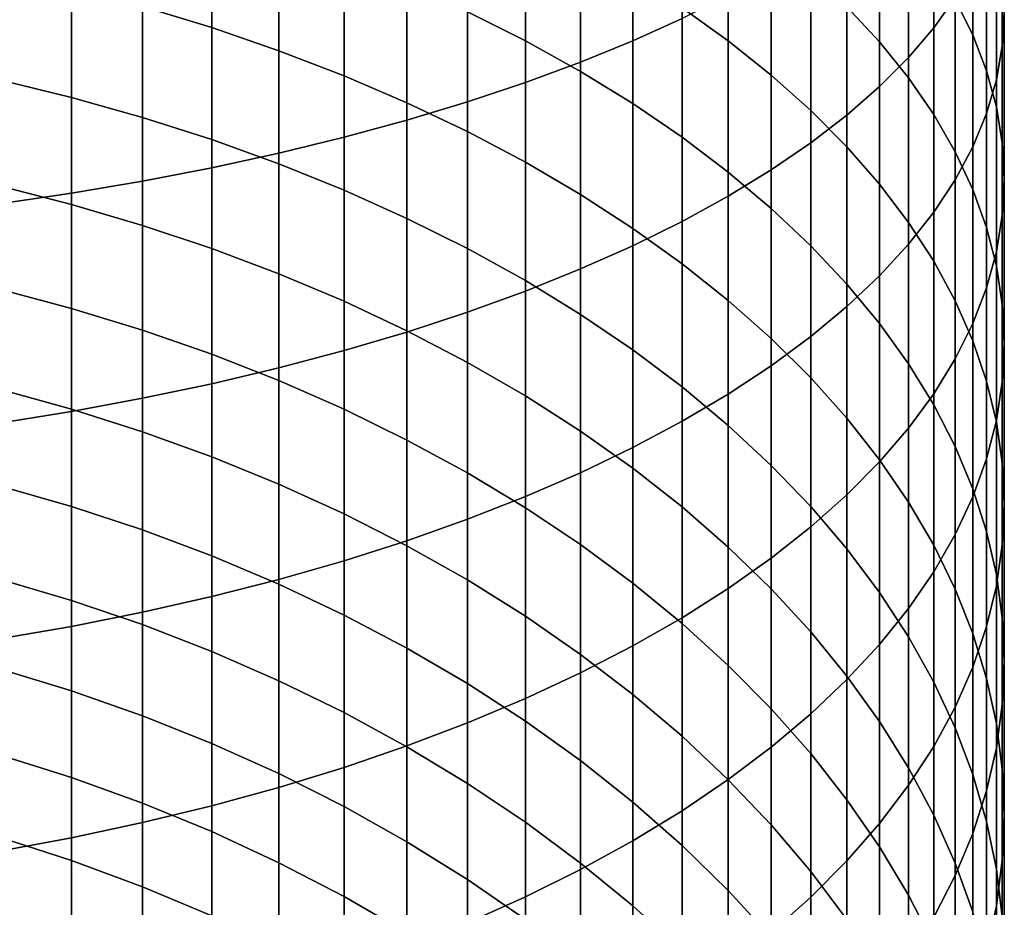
# Model space of a CAD drawing. Header units: metres. Extents: x -29 to 117, y -464 to 29.
# Tile 26 of 256: x 5 to 13, y -432 to -425. Entities that reach past the tile are written whole.
import ezdxf

# ---------------------------------------------------------------- set-up
doc = ezdxf.new("R2010")
doc.units = ezdxf.units.M
doc.layers.add('solid_24_501_056_XXX', color=7, linetype='CONTINUOUS')

msp = doc.modelspace()

# ---------------------------------------------------------------- linework, layer by layer
at = {"layer": 'solid_24_501_056_XXX'}
for points in [[(9.863855, -424.819733, 339.321167), (10.280085, -424.630859, 338.846924), (10.280085, -422.891937, 339.504333), (9.863855, -423.064056, 339.984924)], [(12.403811, -424.709717, 334.40686), (12.585003, -424.454926, 333.827148), (12.585003, -422.892303, 334.481476), (12.403811, -423.126587, 335.069794)], [(9.422306, -425.000549, 339.775208), (9.863855, -424.819733, 339.321167), (9.863855, -423.064056, 339.984924), (9.422306, -423.228821, 340.445007)], [(12.190778, -424.96048, 334.977417), (12.403811, -424.709717, 334.40686), (12.403811, -423.126587, 335.069794), (12.190778, -423.357178, 335.648804)], [(12.73389, -424.770844, 327.156372), (12.585003, -424.472107, 326.588562), (12.585003, -423.163544, 327.247986), (12.73389, -423.442169, 327.825928)], [(12.983315, -424.864502, 330.776276), (13, -424.578583, 330.183167), (13, -423.143768, 330.844086), (12.983315, -423.408722, 331.446869)], [(8.95657, -425.172882, 340.207886), (9.422306, -425.000549, 339.775208), (9.422306, -423.228821, 340.445007), (8.95657, -423.385864, 340.883484)], [(11.946451, -424.829407, 324.261902), (11.671459, -424.532318, 323.742371), (11.671459, -423.323608, 324.405609), (11.946451, -423.602264, 324.935272)], [(8.467842, -425.336243, 340.618103), (8.95657, -425.172882, 340.207886), (8.95657, -423.385864, 340.883484), (8.467842, -423.534729, 341.299194)], [(11.946451, -425.206604, 335.537384), (12.190778, -424.96048, 334.977417), (12.190778, -423.357178, 335.648804), (11.946451, -423.583496, 336.217041)], [(12.933301, -425.149719, 331.367889), (12.983315, -424.864502, 330.776276), (12.983315, -423.408722, 331.446869), (12.933301, -423.672974, 332.048126)], [(10.669925, -424.821136, 321.590668), (10.280085, -424.541595, 321.139343), (10.280085, -423.424255, 321.804535), (10.669925, -423.687775, 322.265411)], [(12.850088, -425.072693, 327.730133), (12.73389, -424.770844, 327.156372), (12.73389, -423.442169, 327.825928), (12.850088, -423.723694, 328.409912)], [(6.308926, -424.708862, 316.928223), (5.725124, -424.530487, 316.680847), (5.725124, -423.569641, 317.348419), (6.308926, -423.739197, 317.601868)], [(7.957378, -425.490265, 341.004791), (8.467842, -425.336243, 340.618103), (8.467842, -423.534729, 341.299194), (7.957378, -423.675079, 341.69104)], [(8.95657, -424.820312, 319.217773), (8.467842, -424.574768, 318.850769), (8.467842, -423.53775, 319.518555), (8.95657, -423.770233, 319.893921)], [(11.671459, -425.447418, 336.085297), (11.946451, -425.206604, 335.537384), (11.946451, -423.583496, 336.217041), (11.671459, -423.804932, 336.773071)], [(12.190778, -425.133026, 324.792908), (11.946451, -424.829407, 324.261902), (11.946451, -423.602264, 324.935272), (12.190778, -423.887085, 325.476593)], [(6.876532, -424.904266, 317.199219), (6.308926, -424.708862, 316.928223), (6.308926, -423.739197, 317.601868), (6.876532, -423.925018, 317.879578)], [(7.426487, -425.634491, 341.366974), (7.957378, -425.490265, 341.004791), (7.957378, -423.675079, 341.69104), (7.426487, -423.806519, 342.058044)], [(11.032375, -425.110718, 322.058197), (10.669925, -424.821136, 321.590668), (10.669925, -423.687775, 322.265411), (11.032375, -423.960754, 322.742828)], [(12.850088, -425.433441, 331.956421), (12.933301, -425.149719, 331.367889), (12.933301, -423.672974, 332.048126), (12.850088, -423.935883, 332.646271)], [(12.933301, -425.376923, 328.30838), (12.850088, -425.072693, 327.730133), (12.850088, -423.723694, 328.409912), (12.933301, -424.007446, 328.998474)], [(6.876532, -425.768616, 341.703705), (7.426487, -425.634491, 341.366974), (7.426487, -423.806519, 342.058044), (6.876532, -423.928711, 342.399292)], [(9.422306, -425.079285, 319.604858), (8.95657, -424.820312, 319.217773), (8.95657, -423.770233, 319.893921), (9.422306, -424.015472, 320.289886)], [(11.366506, -425.682343, 336.619751), (11.671459, -425.447418, 336.085297), (11.671459, -423.804932, 336.773071), (11.366506, -424.020935, 337.31546)], [(12.403811, -425.442383, 325.333923), (12.190778, -425.133026, 324.792908), (12.190778, -423.887085, 325.476593), (12.403811, -424.177246, 326.028168)], [(6.308926, -425.892242, 342.014099), (6.876532, -425.768616, 341.703705), (6.876532, -423.928711, 342.399292), (6.308926, -424.041382, 342.713837)], [(7.426487, -425.116272, 317.493225), (6.876532, -424.904266, 317.199219), (6.876532, -423.925018, 317.879578), (7.426487, -424.126556, 318.180817)], [(11.366506, -425.409576, 322.540771), (11.032375, -425.110718, 322.058197), (11.032375, -423.960754, 322.742828), (11.366506, -424.242523, 323.235565)], [(12.73389, -425.714996, 332.540436), (12.850088, -425.433441, 331.956421), (12.850088, -423.935883, 332.646271), (12.73389, -424.196747, 333.239777)], [(5.725124, -426.005066, 342.297424), (6.308926, -425.892242, 342.014099), (6.308926, -424.041382, 342.713837), (5.725124, -424.144196, 343.000946)], [(9.863855, -425.351044, 320.011078), (9.422306, -425.079285, 319.604858), (9.422306, -424.015472, 320.289886), (9.863855, -424.272797, 320.705353)], [(11.032375, -425.910736, 337.139374), (11.366506, -425.682343, 336.619751), (11.366506, -424.020935, 337.31546), (11.032375, -424.230957, 337.842773)], [(12.983315, -425.682709, 328.889587), (12.933301, -425.376923, 328.30838), (12.933301, -424.007446, 328.998474), (12.983315, -424.292633, 329.590057)], [(5.126626, -426.106812, 342.552887), (5.725124, -426.005066, 342.297424), (5.725124, -424.144196, 343.000946), (5.126626, -424.236908, 343.259827)], [(7.957378, -425.344299, 317.809418), (7.426487, -425.116272, 317.493225), (7.426487, -424.126556, 318.180817), (7.957378, -424.343323, 318.504852)], [(5.126626, -425.298737, 315.762726), (4.514968, -425.148956, 315.569702), (4.514968, -424.226746, 316.259644), (5.126626, -424.369629, 316.457825)], [(4.514968, -426.197205, 342.779877), (5.126626, -426.106812, 342.552887), (5.126626, -424.236908, 343.259827), (4.514968, -424.319275, 343.489868)], [(10.669925, -426.132019, 337.642853), (11.032375, -425.910736, 337.139374), (11.032375, -424.230957, 337.842773), (10.669925, -424.434448, 338.353699)], [(11.671459, -425.71698, 323.037079), (11.366506, -425.409576, 322.540771), (11.366506, -424.242523, 323.235565), (11.671459, -424.532318, 323.742371)], [(12.585003, -425.756714, 325.883667), (12.403811, -425.442383, 325.333923), (12.403811, -424.177246, 326.028168), (12.585003, -424.472107, 326.588562)], [(12.585003, -425.993591, 333.118378), (12.73389, -425.714996, 332.540436), (12.73389, -424.196747, 333.239777), (12.585003, -424.454926, 333.827148)], [(10.280085, -425.634888, 320.435333), (9.863855, -425.351044, 320.011078), (9.863855, -424.272797, 320.705353), (10.280085, -424.541595, 321.139343)], [(13, -425.989288, 329.47229), (12.983315, -425.682709, 328.889587), (12.983315, -424.292633, 329.590057), (13, -424.578583, 330.183167)], [(5.725124, -425.467316, 315.97998), (5.126626, -425.298737, 315.762726), (5.126626, -424.369629, 316.457825), (5.725124, -424.530487, 316.680847)], [(8.467842, -425.587738, 318.147034), (7.957378, -425.344299, 317.809418), (7.957378, -424.343323, 318.504852), (8.467842, -424.574768, 318.850769)], [(10.280085, -426.345642, 338.128876), (10.669925, -426.132019, 337.642853), (10.669925, -424.434448, 338.353699), (10.280085, -424.630859, 338.846924)], [(12.403811, -426.268585, 333.688782), (12.585003, -425.993591, 333.118378), (12.585003, -424.454926, 333.827148), (12.403811, -424.709717, 334.40686)], [(12.73389, -426.075195, 326.440643), (12.585003, -425.756714, 325.883667), (12.585003, -424.472107, 326.588562), (12.73389, -424.770844, 327.156372)], [(6.308926, -425.654236, 316.220917), (5.725124, -425.467316, 315.97998), (5.725124, -424.530487, 316.680847), (6.308926, -424.708862, 316.928223)], [(8.95657, -425.846008, 318.505157), (8.467842, -425.587738, 318.147034), (8.467842, -424.574768, 318.850769), (8.95657, -424.820312, 319.217773)], [(10.669925, -425.930115, 320.876587), (10.280085, -425.634888, 320.435333), (10.280085, -424.541595, 321.139343), (10.669925, -424.821136, 321.590668)], [(11.946451, -426.032135, 323.545898), (11.671459, -425.71698, 323.037079), (11.671459, -424.532318, 323.742371), (11.946451, -424.829407, 324.261902)], [(9.863855, -426.551025, 338.596191), (10.280085, -426.345642, 338.128876), (10.280085, -424.630859, 338.846924), (9.863855, -424.819733, 339.321167)], [(12.983315, -426.295868, 330.055023), (13, -425.989288, 329.47229), (13, -424.578583, 330.183167), (12.983315, -424.864502, 330.776276)], [(6.876532, -425.85907, 316.484924), (6.308926, -425.654236, 316.220917), (6.308926, -424.708862, 316.928223), (6.876532, -424.904266, 317.199219)], [(12.190778, -426.539246, 334.250183), (12.403811, -426.268585, 333.688782), (12.403811, -424.709717, 334.40686), (12.190778, -424.96048, 334.977417)], [(9.422306, -426.118408, 318.882935), (8.95657, -425.846008, 318.505157), (8.95657, -424.820312, 319.217773), (9.422306, -425.079285, 319.604858)], [(9.422306, -426.747681, 339.04361), (9.863855, -426.551025, 338.596191), (9.863855, -424.819733, 339.321167), (9.422306, -425.000549, 339.775208)], [(11.032375, -426.235931, 321.333679), (10.669925, -425.930115, 320.876587), (10.669925, -424.821136, 321.590668), (11.032375, -425.110718, 322.058197)], [(12.850088, -426.397003, 327.003448), (12.73389, -426.075195, 326.440643), (12.73389, -424.770844, 327.156372), (12.850088, -425.072693, 327.730133)], [(7.426487, -426.081238, 316.771271), (6.876532, -425.85907, 316.484924), (6.876532, -424.904266, 317.199219), (7.426487, -425.116272, 317.493225)], [(12.190778, -426.354187, 324.065887), (11.946451, -426.032135, 323.545898), (11.946451, -424.829407, 324.261902), (12.190778, -425.133026, 324.792908)], [(12.933301, -426.601654, 330.63623), (12.983315, -426.295868, 330.055023), (12.983315, -424.864502, 330.776276), (12.933301, -425.149719, 331.367889)], [(11.946451, -426.804871, 334.801178), (12.190778, -426.539246, 334.250183), (12.190778, -424.96048, 334.977417), (11.946451, -425.206604, 335.537384)], [(8.95657, -426.935089, 339.469971), (9.422306, -426.747681, 339.04361), (9.422306, -425.000549, 339.775208), (8.95657, -425.172882, 340.207886)], [(12.933301, -426.721344, 327.570618), (12.850088, -426.397003, 327.003448), (12.850088, -425.072693, 327.730133), (12.933301, -425.376923, 328.30838)], [(5.126626, -426.20285, 315.035461), (4.514968, -426.046417, 314.847809), (4.514968, -425.148956, 315.569702), (5.126626, -425.298737, 315.762726)], [(7.957378, -426.320221, 317.079285), (7.426487, -426.081238, 316.771271), (7.426487, -425.116272, 317.493225), (7.957378, -425.344299, 317.809418)], [(9.863855, -426.404266, 319.279358), (9.422306, -426.118408, 318.882935), (9.422306, -425.079285, 319.604858), (9.863855, -425.351044, 320.011078)], [(11.366506, -426.551544, 321.80542), (11.032375, -426.235931, 321.333679), (11.032375, -425.110718, 322.058197), (11.366506, -425.409576, 322.540771)], [(12.403811, -426.682373, 324.595734), (12.190778, -426.354187, 324.065887), (12.190778, -425.133026, 324.792908), (12.403811, -425.442383, 325.333923)], [(12.850088, -426.905884, 331.214447), (12.933301, -426.601654, 330.63623), (12.933301, -425.149719, 331.367889), (12.850088, -425.433441, 331.956421)], [(8.467842, -427.112762, 339.874207), (8.95657, -426.935089, 339.469971), (8.95657, -425.172882, 340.207886), (8.467842, -425.336243, 340.618103)], [(11.671459, -427.064758, 335.340302), (11.946451, -426.804871, 334.801178), (11.946451, -425.206604, 335.537384), (11.671459, -425.447418, 336.085297)], [(5.725124, -426.378967, 315.246674), (5.126626, -426.20285, 315.035461), (5.126626, -425.298737, 315.762726), (5.725124, -425.467316, 315.97998)], [(7.957378, -427.280243, 340.255249), (8.467842, -427.112762, 339.874207), (8.467842, -425.336243, 340.618103), (7.957378, -425.490265, 341.004791)], [(8.467842, -426.575378, 317.408142), (7.957378, -426.320221, 317.079285), (7.957378, -425.344299, 317.809418), (8.467842, -425.587738, 318.147034)], [(10.280085, -426.70282, 319.69339), (9.863855, -426.404266, 319.279358), (9.863855, -425.351044, 320.011078), (10.280085, -425.634888, 320.435333)], [(12.983315, -427.047333, 328.140747), (12.933301, -426.721344, 327.570618), (12.933301, -425.376923, 328.30838), (12.983315, -425.682709, 328.889587)], [(6.308926, -426.574249, 315.480896), (5.725124, -426.378967, 315.246674), (5.725124, -425.467316, 315.97998), (6.308926, -425.654236, 316.220917)], [(7.426487, -427.437103, 340.612122), (7.957378, -427.280243, 340.255249), (7.957378, -425.490265, 341.004791), (7.426487, -425.634491, 341.366974)], [(11.671459, -426.87619, 322.290649), (11.366506, -426.551544, 321.80542), (11.366506, -425.409576, 322.540771), (11.671459, -425.71698, 323.037079)], [(11.366506, -427.318298, 335.86618), (11.671459, -427.064758, 335.340302), (11.671459, -425.447418, 336.085297), (11.366506, -425.682343, 336.619751)], [(12.585003, -427.015808, 325.134064), (12.403811, -426.682373, 324.595734), (12.403811, -425.442383, 325.333923), (12.585003, -425.756714, 325.883667)], [(12.73389, -427.207733, 331.788208), (12.850088, -426.905884, 331.214447), (12.850088, -425.433441, 331.956421), (12.73389, -425.714996, 332.540436)], [(6.876532, -426.788208, 315.737549), (6.308926, -426.574249, 315.480896), (6.308926, -425.654236, 316.220917), (6.876532, -425.85907, 316.484924)], [(6.876532, -427.582947, 340.943939), (7.426487, -427.437103, 340.612122), (7.426487, -425.634491, 341.366974), (6.876532, -425.768616, 341.703705)], [(8.95657, -426.846039, 317.757019), (8.467842, -426.575378, 317.408142), (8.467842, -425.587738, 318.147034), (8.95657, -425.846008, 318.505157)], [(10.669925, -427.013336, 320.123993), (10.280085, -426.70282, 319.69339), (10.280085, -425.634888, 320.435333), (10.669925, -425.930115, 320.876587)], [(11.032375, -427.564789, 336.377472), (11.366506, -427.318298, 335.86618), (11.366506, -425.682343, 336.619751), (11.032375, -425.910736, 337.139374)], [(11.946451, -427.208984, 322.788086), (11.671459, -426.87619, 322.290649), (11.671459, -425.71698, 323.037079), (11.946451, -426.032135, 323.545898)], [(12.585003, -427.50647, 332.356018), (12.73389, -427.207733, 331.788208), (12.73389, -425.714996, 332.540436), (12.585003, -425.993591, 333.118378)], [(13, -427.374176, 328.712341), (12.983315, -427.047333, 328.140747), (12.983315, -425.682709, 328.889587), (13, -425.989288, 329.47229)], [(6.308926, -427.717407, 341.249847), (6.876532, -427.582947, 340.943939), (6.876532, -425.768616, 341.703705), (6.308926, -425.892242, 342.014099)], [(12.73389, -427.353638, 325.679535), (12.585003, -427.015808, 325.134064), (12.585003, -425.756714, 325.883667), (12.73389, -426.075195, 326.440643)], [(5.725124, -427.840088, 341.529022), (6.308926, -427.717407, 341.249847), (6.308926, -425.892242, 342.014099), (5.725124, -426.005066, 342.297424)], [(7.426487, -427.020294, 316.01593), (6.876532, -426.788208, 315.737549), (6.876532, -425.85907, 316.484924), (7.426487, -426.081238, 316.771271)], [(9.422306, -427.131531, 318.124969), (8.95657, -426.846039, 317.757019), (8.95657, -425.846008, 318.505157), (9.422306, -426.118408, 318.882935)], [(10.669925, -427.803619, 336.872864), (11.032375, -427.564789, 336.377472), (11.032375, -425.910736, 337.139374), (10.669925, -426.132019, 337.642853)], [(11.032375, -427.335022, 320.570068), (10.669925, -427.013336, 320.123993), (10.669925, -425.930115, 320.876587), (11.032375, -426.235931, 321.333679)], [(12.983315, -427.701019, 329.283936), (13, -427.374176, 328.712341), (13, -425.989288, 329.47229), (12.983315, -426.295868, 330.055023)], [(5.126626, -427.080902, 314.276917), (4.514968, -426.917969, 314.094849), (4.514968, -426.046417, 314.847809), (5.126626, -426.20285, 315.035461)], [(5.126626, -427.950745, 341.780762), (5.725124, -427.840088, 341.529022), (5.725124, -426.005066, 342.297424), (5.126626, -426.106812, 342.552887)], [(12.190778, -427.549103, 323.296448), (11.946451, -427.208984, 322.788086), (11.946451, -426.032135, 323.545898), (12.190778, -426.354187, 324.065887)], [(12.403811, -427.8013, 332.916443), (12.585003, -427.50647, 332.356018), (12.585003, -425.993591, 333.118378), (12.403811, -426.268585, 333.688782)], [(4.514968, -428.049072, 342.004425), (5.126626, -427.950745, 341.780762), (5.126626, -426.106812, 342.552887), (4.514968, -426.197205, 342.779877)], [(7.957378, -427.269928, 316.315369), (7.426487, -427.020294, 316.01593), (7.426487, -426.081238, 316.771271), (7.957378, -426.320221, 317.079285)], [(9.863855, -427.431122, 318.511108), (9.422306, -427.131531, 318.124969), (9.422306, -426.118408, 318.882935), (9.863855, -426.404266, 319.279358)], [(10.280085, -428.034149, 337.351074), (10.669925, -427.803619, 336.872864), (10.669925, -426.132019, 337.642853), (10.280085, -426.345642, 338.128876)], [(12.850088, -427.695007, 326.230682), (12.73389, -427.353638, 325.679535), (12.73389, -426.075195, 326.440643), (12.850088, -426.397003, 327.003448)], [(5.725124, -427.264313, 314.481812), (5.126626, -427.080902, 314.276917), (5.126626, -426.20285, 315.035461), (5.725124, -426.378967, 315.246674)], [(11.366506, -427.666992, 321.030457), (11.032375, -427.335022, 320.570068), (11.032375, -426.235931, 321.333679), (11.366506, -426.551544, 321.80542)], [(8.467842, -427.536469, 316.635071), (7.957378, -427.269928, 316.315369), (7.957378, -426.320221, 317.079285), (8.467842, -426.575378, 317.408142)], [(12.190778, -428.091492, 333.467987), (12.403811, -427.8013, 332.916443), (12.403811, -426.268585, 333.688782), (12.190778, -426.539246, 334.250183)], [(12.933301, -428.027008, 329.854065), (12.983315, -427.701019, 329.283936), (12.983315, -426.295868, 330.055023), (12.933301, -426.601654, 330.63623)], [(6.308926, -427.467682, 314.709045), (5.725124, -427.264313, 314.481812), (5.725124, -426.378967, 315.246674), (6.308926, -426.574249, 315.480896)], [(9.863855, -428.255829, 337.810883), (10.280085, -428.034149, 337.351074), (10.280085, -426.345642, 338.128876), (9.863855, -426.551025, 338.596191)], [(10.280085, -427.744049, 318.914429), (9.863855, -427.431122, 318.511108), (9.863855, -426.404266, 319.279358), (10.280085, -426.70282, 319.69339)], [(12.403811, -427.89566, 323.814453), (12.190778, -427.549103, 323.296448), (12.190778, -426.354187, 324.065887), (12.403811, -426.682373, 324.595734)], [(12.933301, -428.039032, 326.786163), (12.850088, -427.695007, 326.230682), (12.850088, -426.397003, 327.003448), (12.933301, -426.721344, 327.570618)], [(9.422306, -428.468079, 338.251129), (9.863855, -428.255829, 337.810883), (9.863855, -426.551025, 338.596191), (9.422306, -426.747681, 339.04361)], [(11.671459, -428.008453, 321.503998), (11.366506, -427.666992, 321.030457), (11.366506, -426.551544, 321.80542), (11.671459, -426.87619, 322.290649)], [(11.946451, -428.376312, 334.009308), (12.190778, -428.091492, 333.467987), (12.190778, -426.539246, 334.250183), (11.946451, -426.804871, 334.801178)], [(6.876532, -427.690521, 314.958008), (6.308926, -427.467682, 314.709045), (6.308926, -426.574249, 315.480896), (6.876532, -426.788208, 315.737549)], [(8.95657, -427.819214, 316.974213), (8.467842, -427.536469, 316.635071), (8.467842, -426.575378, 317.408142), (8.95657, -426.846039, 317.757019)], [(12.850088, -428.351349, 330.421265), (12.933301, -428.027008, 329.854065), (12.933301, -426.601654, 330.63623), (12.850088, -426.905884, 331.214447)], [(10.669925, -428.069489, 319.333862), (10.280085, -427.744049, 318.914429), (10.280085, -426.70282, 319.69339), (10.669925, -427.013336, 320.123993)], [(12.585003, -428.247803, 324.340759), (12.403811, -427.89566, 323.814453), (12.403811, -426.682373, 324.595734), (12.585003, -427.015808, 325.134064)], [(12.983315, -428.384857, 327.344482), (12.933301, -428.039032, 326.786163), (12.933301, -426.721344, 327.570618), (12.983315, -427.047333, 328.140747)], [(7.426487, -427.932251, 315.228088), (6.876532, -427.690521, 314.958008), (6.876532, -426.788208, 315.737549), (7.426487, -427.020294, 316.01593)], [(8.95657, -428.670319, 338.670654), (9.422306, -428.468079, 338.251129), (9.422306, -426.747681, 339.04361), (8.95657, -426.935089, 339.469971)], [(11.671459, -428.654968, 334.538971), (11.946451, -428.376312, 334.009308), (11.946451, -426.804871, 334.801178), (11.671459, -427.064758, 335.340302)], [(9.422306, -428.117462, 317.331909), (8.95657, -427.819214, 316.974213), (8.95657, -426.846039, 317.757019), (9.422306, -427.131531, 318.124969)], [(11.946451, -428.358521, 321.989441), (11.671459, -428.008453, 321.503998), (11.671459, -426.87619, 322.290649), (11.946451, -427.208984, 322.788086)], [(5.126626, -427.931793, 313.488007), (4.514968, -427.762543, 313.311768), (4.514968, -426.917969, 314.094849), (5.126626, -427.080902, 314.276917)], [(8.467842, -428.862061, 339.06842), (8.95657, -428.670319, 338.670654), (8.95657, -426.935089, 339.469971), (8.467842, -427.112762, 339.874207)], [(12.73389, -428.673157, 330.98407), (12.850088, -428.351349, 330.421265), (12.850088, -426.905884, 331.214447), (12.73389, -427.207733, 331.788208)], [(7.957378, -428.19223, 315.518555), (7.426487, -427.932251, 315.228088), (7.426487, -427.020294, 316.01593), (7.957378, -427.269928, 316.315369)], [(11.032375, -428.406616, 319.768372), (10.669925, -428.069489, 319.333862), (10.669925, -427.013336, 320.123993), (11.032375, -427.335022, 320.570068)], [(11.366506, -428.926788, 335.055634), (11.671459, -428.654968, 334.538971), (11.671459, -427.064758, 335.340302), (11.366506, -427.318298, 335.86618)], [(12.73389, -428.604553, 324.874023), (12.585003, -428.247803, 324.340759), (12.585003, -427.015808, 325.134064), (12.73389, -427.353638, 325.679535)], [(13, -428.731537, 327.904266), (12.983315, -428.384857, 327.344482), (12.983315, -427.047333, 328.140747), (13, -427.374176, 328.712341)], [(5.725124, -428.122253, 313.68634), (5.126626, -427.931793, 313.488007), (5.126626, -427.080902, 314.276917), (5.725124, -427.264313, 314.481812)], [(7.957378, -429.042816, 339.443329), (8.467842, -428.862061, 339.06842), (8.467842, -427.112762, 339.874207), (7.957378, -427.280243, 340.255249)], [(9.863855, -428.43042, 317.707306), (9.422306, -428.117462, 317.331909), (9.422306, -427.131531, 318.124969), (9.863855, -427.431122, 318.511108)], [(12.190778, -428.716278, 322.485565), (11.946451, -428.358521, 321.989441), (11.946451, -427.208984, 322.788086), (12.190778, -427.549103, 323.296448)], [(12.585003, -428.991638, 331.541046), (12.73389, -428.673157, 330.98407), (12.73389, -427.207733, 331.788208), (12.585003, -427.50647, 332.356018)], [(6.308926, -428.333496, 313.906311), (5.725124, -428.122253, 313.68634), (5.725124, -427.264313, 314.481812), (6.308926, -427.467682, 314.709045)], [(7.426487, -429.212097, 339.794495), (7.957378, -429.042816, 339.443329), (7.957378, -427.280243, 340.255249), (7.426487, -427.437103, 340.612122)], [(8.467842, -428.469849, 315.828705), (7.957378, -428.19223, 315.518555), (7.957378, -427.269928, 316.315369), (8.467842, -427.536469, 316.635071)], [(11.032375, -429.191071, 335.557953), (11.366506, -428.926788, 335.055634), (11.366506, -427.318298, 335.86618), (11.032375, -427.564789, 336.377472)], [(11.366506, -428.754547, 320.216827), (11.032375, -428.406616, 319.768372), (11.032375, -427.335022, 320.570068), (11.366506, -427.666992, 321.030457)], [(12.850088, -428.965057, 325.412872), (12.73389, -428.604553, 324.874023), (12.73389, -427.353638, 325.679535), (12.850088, -427.695007, 326.230682)], [(12.983315, -429.078247, 328.46402), (13, -428.731537, 327.904266), (13, -427.374176, 328.712341), (12.983315, -427.701019, 329.283936)], [(6.876532, -428.564941, 314.147278), (6.308926, -428.333496, 313.906311), (6.308926, -427.467682, 314.709045), (6.876532, -427.690521, 314.958008)], [(6.876532, -429.369507, 340.121002), (7.426487, -429.212097, 339.794495), (7.426487, -427.437103, 340.612122), (6.876532, -427.582947, 340.943939)], [(10.280085, -428.757294, 318.099365), (9.863855, -428.43042, 317.707306), (9.863855, -427.431122, 318.511108), (10.280085, -427.744049, 318.914429)], [(8.95657, -428.764313, 316.157715), (8.467842, -428.469849, 315.828705), (8.467842, -427.536469, 316.635071), (8.95657, -427.819214, 316.974213)], [(10.669925, -429.447144, 336.044678), (11.032375, -429.191071, 335.557953), (11.032375, -427.564789, 336.377472), (10.669925, -427.803619, 336.872864)], [(12.403811, -429.080811, 322.991089), (12.190778, -428.716278, 322.485565), (12.190778, -427.549103, 323.296448), (12.403811, -427.89566, 323.814453)], [(12.403811, -429.305969, 332.090759), (12.585003, -428.991638, 331.541046), (12.585003, -427.50647, 332.356018), (12.403811, -427.8013, 332.916443)], [(6.308926, -429.514618, 340.421967), (6.876532, -429.369507, 340.121002), (6.876532, -427.582947, 340.943939), (6.308926, -427.717407, 341.249847)], [(5.725124, -429.647034, 340.696686), (6.308926, -429.514618, 340.421967), (6.308926, -427.717407, 341.249847), (5.725124, -427.840088, 341.529022)], [(7.426487, -428.815979, 314.408722), (6.876532, -428.564941, 314.147278), (6.876532, -427.690521, 314.958008), (7.426487, -427.932251, 315.228088)], [(11.671459, -429.112427, 320.67807), (11.366506, -428.754547, 320.216827), (11.366506, -427.666992, 321.030457), (11.671459, -428.008453, 321.503998)], [(12.933301, -429.3284, 325.955902), (12.850088, -428.965057, 325.412872), (12.850088, -427.695007, 326.230682), (12.933301, -428.039032, 326.786163)], [(12.933301, -429.424072, 329.022369), (12.983315, -429.078247, 328.46402), (12.983315, -427.701019, 329.283936), (12.933301, -428.027008, 329.854065)], [(5.126626, -428.754456, 312.669708), (4.514968, -428.579132, 312.499542), (4.514968, -427.762543, 313.311768), (5.126626, -427.931793, 313.488007)], [(10.669925, -429.09726, 318.507141), (10.280085, -428.757294, 318.099365), (10.280085, -427.744049, 318.914429), (10.669925, -428.069489, 319.333862)], [(10.280085, -429.694336, 336.514496), (10.669925, -429.447144, 336.044678), (10.669925, -427.803619, 336.872864), (10.280085, -428.034149, 337.351074)], [(12.190778, -429.615356, 332.631805), (12.403811, -429.305969, 332.090759), (12.403811, -427.8013, 332.916443), (12.190778, -428.091492, 333.467987)], [(5.126626, -429.766449, 340.944366), (5.725124, -429.647034, 340.696686), (5.725124, -427.840088, 341.529022), (5.126626, -427.950745, 341.780762)], [(9.422306, -429.074921, 316.504761), (8.95657, -428.764313, 316.157715), (8.95657, -427.819214, 316.974213), (9.422306, -428.117462, 317.331909)], [(12.585003, -429.451172, 323.5047), (12.403811, -429.080811, 322.991089), (12.403811, -427.89566, 323.814453), (12.585003, -428.247803, 324.340759)], [(4.514968, -429.872559, 341.164459), (5.126626, -429.766449, 340.944366), (5.126626, -427.950745, 341.780762), (4.514968, -428.049072, 342.004425)], [(5.725124, -428.951782, 312.861267), (5.126626, -428.754456, 312.669708), (5.126626, -427.931793, 313.488007), (5.725124, -428.122253, 313.68634)], [(7.957378, -429.086029, 314.68988), (7.426487, -428.815979, 314.408722), (7.426487, -427.932251, 315.228088), (7.957378, -428.19223, 315.518555)], [(9.863855, -429.932007, 336.966248), (10.280085, -429.694336, 336.514496), (10.280085, -428.034149, 337.351074), (9.863855, -428.255829, 337.810883)], [(11.946451, -429.479309, 321.15094), (11.671459, -429.112427, 320.67807), (11.671459, -428.008453, 321.503998), (11.946451, -428.358521, 321.989441)], [(12.850088, -429.768097, 329.57782), (12.933301, -429.424072, 329.022369), (12.933301, -428.027008, 329.854065), (12.850088, -428.351349, 330.421265)], [(12.983315, -429.693573, 326.50177), (12.933301, -429.3284, 325.955902), (12.933301, -428.039032, 326.786163), (12.983315, -428.384857, 327.344482)], [(6.308926, -429.170593, 313.073669), (5.725124, -428.951782, 312.861267), (5.725124, -428.122253, 313.68634), (6.308926, -428.333496, 313.906311)], [(9.863855, -429.400879, 316.868927), (9.422306, -429.074921, 316.504761), (9.422306, -428.117462, 317.331909), (9.863855, -428.43042, 317.707306)], [(11.032375, -429.449432, 318.929565), (10.669925, -429.09726, 318.507141), (10.669925, -428.069489, 319.333862), (11.032375, -428.406616, 319.768372)], [(11.946451, -429.918976, 333.162781), (12.190778, -429.615356, 332.631805), (12.190778, -428.091492, 333.467987), (11.946451, -428.376312, 334.009308)], [(8.467842, -429.374329, 314.990112), (7.957378, -429.086029, 314.68988), (7.957378, -428.19223, 315.518555), (8.467842, -428.469849, 315.828705)], [(9.422306, -430.159546, 337.398773), (9.863855, -429.932007, 336.966248), (9.863855, -428.255829, 337.810883), (9.422306, -428.468079, 338.251129)], [(12.73389, -429.826447, 324.025116), (12.585003, -429.451172, 323.5047), (12.585003, -428.247803, 324.340759), (12.73389, -428.604553, 324.874023)], [(6.876532, -429.410339, 313.306366), (6.308926, -429.170593, 313.073669), (6.308926, -428.333496, 313.906311), (6.876532, -428.564941, 314.147278)], [(11.671459, -430.216064, 333.682343), (11.946451, -429.918976, 333.162781), (11.946451, -428.376312, 334.009308), (11.671459, -428.654968, 334.538971)], [(12.190778, -429.854248, 321.634186), (11.946451, -429.479309, 321.15094), (11.946451, -428.358521, 321.989441), (12.190778, -428.716278, 322.485565)], [(12.73389, -430.109467, 330.128967), (12.850088, -429.768097, 329.57782), (12.850088, -428.351349, 330.421265), (12.73389, -428.673157, 330.98407)], [(13, -430.059723, 327.049011), (12.983315, -429.693573, 326.50177), (12.983315, -428.384857, 327.344482), (13, -428.731537, 327.904266)], [(8.95657, -429.680176, 315.308563), (8.467842, -429.374329, 314.990112), (8.467842, -428.469849, 315.828705), (8.95657, -428.764313, 316.157715)], [(8.95657, -430.376404, 337.810944), (9.422306, -430.159546, 337.398773), (9.422306, -428.468079, 338.251129), (8.95657, -428.670319, 338.670654)], [(10.280085, -429.741302, 317.249268), (9.863855, -429.400879, 316.868927), (9.863855, -428.43042, 317.707306), (10.280085, -428.757294, 318.099365)], [(11.366506, -429.812897, 319.365509), (11.032375, -429.449432, 318.929565), (11.032375, -428.406616, 319.768372), (11.366506, -428.754547, 320.216827)], [(7.426487, -429.67041, 313.558838), (6.876532, -429.410339, 313.306366), (6.876532, -428.564941, 314.147278), (7.426487, -428.815979, 314.408722)], [(5.126626, -429.547882, 311.823059), (4.514968, -429.366699, 311.659149), (4.514968, -428.579132, 312.499542), (5.126626, -428.754456, 312.669708)], [(12.850088, -430.205658, 324.550964), (12.73389, -429.826447, 324.025116), (12.73389, -428.604553, 324.874023), (12.850088, -428.965057, 325.412872)], [(8.467842, -430.582001, 338.201721), (8.95657, -430.376404, 337.810944), (8.95657, -428.670319, 338.670654), (8.467842, -428.862061, 339.06842)], [(11.366506, -430.505859, 334.189148), (11.671459, -430.216064, 333.682343), (11.671459, -428.654968, 334.538971), (11.366506, -428.926788, 335.055634)], [(12.403811, -430.236298, 322.126617), (12.190778, -429.854248, 321.634186), (12.190778, -428.716278, 322.485565), (12.403811, -429.080811, 322.991089)], [(12.585003, -430.447296, 330.674438), (12.73389, -430.109467, 330.128967), (12.73389, -428.673157, 330.98407), (12.585003, -428.991638, 331.541046)], [(12.983315, -430.425842, 327.596283), (13, -430.059723, 327.049011), (13, -428.731537, 327.904266), (12.983315, -429.078247, 328.46402)], [(5.725124, -429.751801, 312.007568), (5.126626, -429.547882, 311.823059), (5.126626, -428.754456, 312.669708), (5.725124, -428.951782, 312.861267)], [(7.957378, -429.950165, 313.830353), (7.426487, -429.67041, 313.558838), (7.426487, -428.815979, 314.408722), (7.957378, -429.086029, 314.68988)], [(9.422306, -430.002777, 315.644501), (8.95657, -429.680176, 315.308563), (8.95657, -428.764313, 316.157715), (9.422306, -429.074921, 316.504761)], [(10.669925, -430.095367, 317.644867), (10.280085, -429.741302, 317.249268), (10.280085, -428.757294, 318.099365), (10.669925, -429.09726, 318.507141)], [(11.671459, -430.186737, 319.813934), (11.366506, -429.812897, 319.365509), (11.366506, -428.754547, 320.216827), (11.671459, -429.112427, 320.67807)], [(7.957378, -430.775818, 338.570068), (8.467842, -430.582001, 338.201721), (8.467842, -428.862061, 339.06842), (7.957378, -429.042816, 339.443329)], [(6.308926, -429.977936, 312.212158), (5.725124, -429.751801, 312.007568), (5.725124, -428.951782, 312.861267), (6.308926, -429.170593, 313.073669)], [(11.032375, -430.787598, 334.681885), (11.366506, -430.505859, 334.189148), (11.366506, -428.926788, 335.055634), (11.032375, -429.191071, 335.557953)], [(12.933301, -430.587799, 325.080933), (12.850088, -430.205658, 324.550964), (12.850088, -428.965057, 325.412872), (12.933301, -429.3284, 325.955902)], [(7.426487, -430.957306, 338.91507), (7.957378, -430.775818, 338.570068), (7.957378, -429.042816, 339.443329), (7.426487, -429.212097, 339.794495)], [(12.403811, -430.780731, 331.212769), (12.585003, -430.447296, 330.674438), (12.585003, -428.991638, 331.541046), (12.403811, -429.305969, 332.090759)], [(8.467842, -430.24881, 314.12027), (7.957378, -429.950165, 313.830353), (7.957378, -429.086029, 314.68988), (8.467842, -429.374329, 314.990112)], [(9.863855, -430.341278, 315.996979), (9.422306, -430.002777, 315.644501), (9.422306, -429.074921, 316.504761), (9.863855, -429.400879, 316.868927)], [(11.032375, -430.462128, 318.054657), (10.669925, -430.095367, 317.644867), (10.669925, -429.09726, 318.507141), (11.032375, -429.449432, 318.929565)], [(11.946451, -430.569977, 320.273621), (11.671459, -430.186737, 319.813934), (11.671459, -429.112427, 320.67807), (11.946451, -429.479309, 321.15094)], [(12.585003, -430.624481, 322.626923), (12.403811, -430.236298, 322.126617), (12.403811, -429.080811, 322.991089), (12.585003, -429.451172, 323.5047)], [(12.933301, -430.791046, 328.14212), (12.983315, -430.425842, 327.596283), (12.983315, -429.078247, 328.46402), (12.933301, -429.424072, 329.022369)], [(6.876532, -430.225739, 312.43631), (6.308926, -429.977936, 312.212158), (6.308926, -429.170593, 313.073669), (6.876532, -429.410339, 313.306366)], [(6.876532, -431.126068, 339.23584), (7.426487, -430.957306, 338.91507), (7.426487, -429.212097, 339.794495), (6.876532, -429.369507, 340.121002)], [(10.669925, -431.060577, 335.159302), (11.032375, -430.787598, 334.681885), (11.032375, -429.191071, 335.557953), (10.669925, -429.447144, 336.044678)], [(12.190778, -431.108917, 331.742645), (12.403811, -430.780731, 331.212769), (12.403811, -429.305969, 332.090759), (12.190778, -429.615356, 332.631805)], [(5.126626, -430.311127, 310.949097), (4.514968, -430.124298, 310.791626), (4.514968, -429.366699, 311.659149), (5.126626, -429.547882, 311.823059)], [(6.308926, -431.281647, 339.531525), (6.876532, -431.126068, 339.23584), (6.876532, -429.369507, 340.121002), (6.308926, -429.514618, 340.421967)], [(8.95657, -430.565643, 314.427795), (8.467842, -430.24881, 314.12027), (8.467842, -429.374329, 314.990112), (8.95657, -429.680176, 315.308563)], [(12.983315, -430.971924, 325.613617), (12.933301, -430.587799, 325.080933), (12.933301, -429.3284, 325.955902), (12.983315, -429.693573, 326.50177)], [(7.426487, -430.494507, 312.679474), (6.876532, -430.225739, 312.43631), (6.876532, -429.410339, 313.306366), (7.426487, -429.67041, 313.558838)], [(10.280085, -430.694885, 316.365173), (9.863855, -430.341278, 315.996979), (9.863855, -429.400879, 316.868927), (10.280085, -429.741302, 317.249268)], [(10.280085, -431.324127, 335.620148), (10.669925, -431.060577, 335.159302), (10.669925, -429.447144, 336.044678), (10.280085, -429.694336, 336.514496)], [(11.366506, -430.840698, 318.4776), (11.032375, -430.462128, 318.054657), (11.032375, -429.449432, 318.929565), (11.366506, -429.812897, 319.365509)], [(12.190778, -430.96167, 320.743408), (11.946451, -430.569977, 320.273621), (11.946451, -429.479309, 321.15094), (12.190778, -429.854248, 321.634186)], [(12.73389, -431.017792, 323.13385), (12.585003, -430.624481, 322.626923), (12.585003, -429.451172, 323.5047), (12.73389, -429.826447, 324.025116)], [(12.850088, -431.154358, 328.685181), (12.933301, -430.791046, 328.14212), (12.933301, -429.424072, 329.022369), (12.850088, -429.768097, 329.57782)], [(5.725124, -430.521393, 311.126312), (5.126626, -430.311127, 310.949097), (5.126626, -429.547882, 311.823059), (5.725124, -429.751801, 312.007568)], [(5.725124, -431.423645, 339.801422), (6.308926, -431.281647, 339.531525), (6.308926, -429.514618, 340.421967), (5.725124, -429.647034, 340.696686)], [(5.126626, -431.551666, 340.0448), (5.725124, -431.423645, 339.801422), (5.725124, -429.647034, 340.696686), (5.126626, -429.766449, 340.944366)], [(11.946451, -431.430969, 332.262634), (12.190778, -431.108917, 331.742645), (12.190778, -429.615356, 332.631805), (11.946451, -429.918976, 333.162781)], [(7.957378, -430.7836, 312.94101), (7.426487, -430.494507, 312.679474), (7.426487, -429.67041, 313.558838), (7.957378, -429.950165, 313.830353)], [(9.422306, -430.899841, 314.752197), (8.95657, -430.565643, 314.427795), (8.95657, -429.680176, 315.308563), (9.422306, -430.002777, 315.644501)], [(9.863855, -431.577515, 336.063293), (10.280085, -431.324127, 335.620148), (10.280085, -429.694336, 336.514496), (9.863855, -429.932007, 336.966248)], [(13, -431.357056, 326.147705), (12.983315, -430.971924, 325.613617), (12.983315, -429.693573, 326.50177), (13, -430.059723, 327.049011)], [(4.514968, -431.665436, 340.261017), (5.126626, -431.551666, 340.0448), (5.126626, -429.766449, 340.944366), (4.514968, -429.872559, 341.164459)], [(6.308926, -430.754578, 311.322845), (5.725124, -430.521393, 311.126312), (5.725124, -429.751801, 312.007568), (6.308926, -429.977936, 312.212158)], [(10.669925, -431.062592, 316.748077), (10.280085, -430.694885, 316.365173), (10.280085, -429.741302, 317.249268), (10.669925, -430.095367, 317.644867)], [(11.671459, -431.230042, 318.912598), (11.366506, -430.840698, 318.4776), (11.366506, -429.812897, 319.365509), (11.671459, -430.186737, 319.813934)], [(12.73389, -431.514862, 329.223999), (12.850088, -431.154358, 328.685181), (12.850088, -429.768097, 329.57782), (12.73389, -430.109467, 330.128967)], [(12.403811, -431.360748, 321.222107), (12.190778, -430.96167, 320.743408), (12.190778, -429.854248, 321.634186), (12.403811, -430.236298, 322.126617)], [(12.850088, -431.415222, 323.646057), (12.73389, -431.017792, 323.13385), (12.73389, -429.826447, 324.025116), (12.850088, -430.205658, 324.550964)], [(6.876532, -431.010071, 311.538177), (6.308926, -430.754578, 311.322845), (6.308926, -429.977936, 312.212158), (6.876532, -430.225739, 312.43631)], [(8.467842, -431.092255, 313.220276), (7.957378, -430.7836, 312.94101), (7.957378, -429.950165, 313.830353), (8.467842, -430.24881, 314.12027)], [(9.422306, -431.820099, 336.487549), (9.863855, -431.577515, 336.063293), (9.863855, -429.932007, 336.966248), (9.422306, -430.159546, 337.398773)], [(11.671459, -431.746124, 332.771423), (11.946451, -431.430969, 332.262634), (11.946451, -429.918976, 333.162781), (11.671459, -430.216064, 333.682343)], [(9.863855, -431.250519, 315.09259), (9.422306, -430.899841, 314.752197), (9.422306, -430.002777, 315.644501), (9.863855, -430.341278, 315.996979)], [(12.983315, -431.742157, 326.681763), (13, -431.357056, 326.147705), (13, -430.059723, 327.049011), (12.983315, -430.425842, 327.596283)], [(5.126626, -431.043213, 310.048859), (4.514968, -430.850952, 309.898071), (4.514968, -430.124298, 310.791626), (5.126626, -430.311127, 310.949097)], [(11.032375, -431.443542, 317.144745), (10.669925, -431.062592, 316.748077), (10.669925, -430.095367, 317.644867), (11.032375, -430.462128, 318.054657)], [(12.585003, -431.871643, 329.757263), (12.73389, -431.514862, 329.223999), (12.73389, -430.109467, 330.128967), (12.585003, -430.447296, 330.674438)], [(7.426487, -431.287201, 311.771759), (6.876532, -431.010071, 311.538177), (6.876532, -430.225739, 312.43631), (7.426487, -430.494507, 312.679474)], [(8.95657, -432.05127, 336.891876), (9.422306, -431.820099, 336.487549), (9.422306, -430.159546, 337.398773), (8.95657, -430.376404, 337.810944)], [(11.366506, -432.053528, 333.267761), (11.671459, -431.746124, 332.771423), (11.671459, -430.216064, 333.682343), (11.366506, -430.505859, 334.189148)], [(11.946451, -431.629181, 319.358551), (11.671459, -431.230042, 318.912598), (11.671459, -430.186737, 319.813934), (11.946451, -430.569977, 320.273621)], [(12.933301, -431.815735, 324.162292), (12.850088, -431.415222, 323.646057), (12.850088, -430.205658, 324.550964), (12.933301, -430.587799, 325.080933)], [(5.725124, -431.259552, 310.218597), (5.126626, -431.043213, 310.048859), (5.126626, -430.311127, 310.949097), (5.725124, -430.521393, 311.126312)], [(8.95657, -431.419678, 313.516479), (8.467842, -431.092255, 313.220276), (8.467842, -430.24881, 314.12027), (8.95657, -430.565643, 314.427795)], [(12.585003, -431.766266, 321.708496), (12.403811, -431.360748, 321.222107), (12.403811, -430.236298, 322.126617), (12.585003, -430.624481, 322.626923)], [(8.467842, -432.270477, 337.275177), (8.95657, -432.05127, 336.891876), (8.95657, -430.376404, 337.810944), (8.467842, -430.582001, 338.201721)], [(10.280085, -431.616821, 315.44812), (9.863855, -431.250519, 315.09259), (9.863855, -430.341278, 315.996979), (10.280085, -430.694885, 316.365173)], [(11.366506, -431.8367, 317.554138), (11.032375, -431.443542, 317.144745), (11.032375, -430.462128, 318.054657), (11.366506, -430.840698, 318.4776)], [(12.403811, -432.223755, 330.283569), (12.585003, -431.871643, 329.757263), (12.585003, -430.447296, 330.674438), (12.403811, -430.780731, 331.212769)], [(12.933301, -432.126312, 327.214447), (12.983315, -431.742157, 326.681763), (12.983315, -430.425842, 327.596283), (12.933301, -430.791046, 328.14212)], [(6.308926, -431.499512, 310.406799), (5.725124, -431.259552, 310.218597), (5.725124, -430.521393, 311.126312), (6.308926, -430.754578, 311.322845)], [(7.957378, -431.585297, 312.02298), (7.426487, -431.287201, 311.771759), (7.426487, -430.494507, 312.679474), (7.957378, -430.7836, 312.94101)], [(11.032375, -432.352386, 333.750305), (11.366506, -432.053528, 333.267761), (11.366506, -430.505859, 334.189148), (11.032375, -430.787598, 334.681885)], [(7.957378, -432.477081, 337.636505), (8.467842, -432.270477, 337.275177), (8.467842, -430.582001, 338.201721), (7.957378, -430.775818, 338.570068)], [(9.422306, -431.765045, 313.828949), (8.95657, -431.419678, 313.516479), (8.95657, -430.565643, 314.427795), (9.422306, -430.899841, 314.752197)], [(12.190778, -432.037109, 319.814331), (11.946451, -431.629181, 319.358551), (11.946451, -430.569977, 320.273621), (12.190778, -430.96167, 320.743408)], [(12.73389, -432.177124, 322.201294), (12.585003, -431.766266, 321.708496), (12.585003, -430.624481, 322.626923), (12.73389, -431.017792, 323.13385)], [(12.983315, -432.218323, 324.681152), (12.933301, -431.815735, 324.162292), (12.933301, -430.587799, 325.080933), (12.983315, -430.971924, 325.613617)], [(10.669925, -431.997772, 315.817902), (10.280085, -431.616821, 315.44812), (10.280085, -430.694885, 316.365173), (10.669925, -431.062592, 316.748077)], [(6.876532, -431.76239, 310.613037), (6.308926, -431.499512, 310.406799), (6.308926, -430.754578, 311.322845), (6.876532, -431.010071, 311.538177)], [(7.426487, -432.670593, 337.974915), (7.957378, -432.477081, 337.636505), (7.957378, -430.775818, 338.570068), (7.426487, -430.957306, 338.91507)], [(8.467842, -431.903564, 312.291229), (7.957378, -431.585297, 312.02298), (7.957378, -430.7836, 312.94101), (8.467842, -431.092255, 313.220276)], [(10.669925, -432.641968, 334.217834), (11.032375, -432.352386, 333.750305), (11.032375, -430.787598, 334.681885), (10.669925, -431.060577, 335.159302)], [(12.190778, -432.570343, 330.801575), (12.403811, -432.223755, 330.283569), (12.403811, -430.780731, 331.212769), (12.190778, -431.108917, 331.742645)], [(12.850088, -432.508453, 327.744415), (12.933301, -432.126312, 327.214447), (12.933301, -430.791046, 328.14212), (12.850088, -431.154358, 328.685181)], [(5.126626, -431.743225, 309.123474), (4.514968, -431.545837, 308.979523), (4.514968, -430.850952, 309.898071), (5.126626, -431.043213, 310.048859)], [(11.671459, -432.241058, 317.97522), (11.366506, -431.8367, 317.554138), (11.366506, -430.840698, 318.4776), (11.671459, -431.230042, 318.912598)], [(6.876532, -432.850494, 338.289581), (7.426487, -432.670593, 337.974915), (7.426487, -430.957306, 338.91507), (6.876532, -431.126068, 339.23584)], [(9.863855, -432.127472, 314.15683), (9.422306, -431.765045, 313.828949), (9.422306, -430.899841, 314.752197), (9.863855, -431.250519, 315.09259)], [(12.403811, -432.452789, 320.278717), (12.190778, -432.037109, 319.814331), (12.190778, -430.96167, 320.743408), (12.403811, -431.360748, 321.222107)], [(13, -432.621948, 325.201385), (12.983315, -432.218323, 324.681152), (12.983315, -430.971924, 325.613617), (13, -431.357056, 326.147705)], [(5.725124, -431.965424, 309.285522), (5.126626, -431.743225, 309.123474), (5.126626, -431.043213, 310.048859), (5.725124, -431.259552, 310.218597)], [(7.426487, -432.047577, 310.836761), (6.876532, -431.76239, 310.613037), (6.876532, -431.010071, 311.538177), (7.426487, -431.287201, 311.771759)], [(10.280085, -432.921509, 334.669189), (10.669925, -432.641968, 334.217834), (10.669925, -431.060577, 335.159302), (10.280085, -431.324127, 335.620148)], [(12.850088, -432.592285, 322.699249), (12.73389, -432.177124, 322.201294), (12.73389, -431.017792, 323.13385), (12.850088, -431.415222, 323.646057)], [(6.308926, -433.016357, 338.57962), (6.876532, -432.850494, 338.289581), (6.876532, -431.126068, 339.23584), (6.308926, -431.281647, 339.531525)], [(8.95657, -432.241211, 312.575775), (8.467842, -431.903564, 312.291229), (8.467842, -431.092255, 313.220276), (8.95657, -431.419678, 313.516479)], [(11.032375, -432.392395, 316.200958), (10.669925, -431.997772, 315.817902), (10.669925, -431.062592, 316.748077), (11.032375, -431.443542, 317.144745)], [(11.946451, -432.910461, 331.309967), (12.190778, -432.570343, 330.801575), (12.190778, -431.108917, 331.742645), (11.946451, -431.430969, 332.262634)], [(12.73389, -432.887665, 328.270264), (12.850088, -432.508453, 327.744415), (12.850088, -431.154358, 328.685181), (12.73389, -431.514862, 329.223999)], [(6.308926, -432.211823, 309.46521), (5.725124, -431.965424, 309.285522), (5.725124, -431.259552, 310.218597), (6.308926, -431.499512, 310.406799)], [(5.725124, -433.167725, 338.84436), (6.308926, -433.016357, 338.57962), (6.308926, -431.281647, 339.531525), (5.725124, -431.423645, 339.801422)], [(7.957378, -432.354279, 311.077362), (7.426487, -432.047577, 310.836761), (7.426487, -431.287201, 311.771759), (7.957378, -431.585297, 312.02298)], [(10.280085, -432.506012, 314.499298), (9.863855, -432.127472, 314.15683), (9.863855, -431.250519, 315.09259), (10.280085, -431.616821, 315.44812)], [(11.946451, -432.65564, 318.406891), (11.671459, -432.241058, 317.97522), (11.671459, -431.230042, 318.912598), (11.946451, -431.629181, 319.358551)], [(9.863855, -433.190277, 335.103149), (10.280085, -432.921509, 334.669189), (10.280085, -431.324127, 335.620148), (9.863855, -431.577515, 336.063293)], [(12.585003, -432.875092, 320.750549), (12.403811, -432.452789, 320.278717), (12.403811, -431.360748, 321.222107), (12.585003, -431.766266, 321.708496)], [(12.983315, -433.025574, 325.721619), (13, -432.621948, 325.201385), (13, -431.357056, 326.147705), (12.983315, -431.742157, 326.681763)], [(5.126626, -433.30423, 339.083099), (5.725124, -433.167725, 338.84436), (5.725124, -431.423645, 339.801422), (5.126626, -431.551666, 340.0448)], [(9.422306, -432.597321, 312.875916), (8.95657, -432.241211, 312.575775), (8.95657, -431.419678, 313.516479), (9.422306, -431.765045, 313.828949)], [(11.366506, -432.799683, 316.596283), (11.032375, -432.392395, 316.200958), (11.032375, -431.443542, 317.144745), (11.366506, -431.8367, 317.554138)], [(11.671459, -433.243256, 331.807404), (11.946451, -432.910461, 331.309967), (11.946451, -431.430969, 332.262634), (11.671459, -431.746124, 332.771423)], [(12.933301, -433.010651, 323.201111), (12.850088, -432.592285, 322.699249), (12.850088, -431.415222, 323.646057), (12.933301, -431.815735, 324.162292)], [(5.126626, -432.41037, 308.174103), (4.514968, -432.208008, 308.03717), (4.514968, -431.545837, 308.979523), (5.126626, -431.743225, 309.123474)], [(4.514968, -433.425507, 339.295197), (5.126626, -433.30423, 339.083099), (5.126626, -431.551666, 340.0448), (4.514968, -431.665436, 340.261017)], [(6.876532, -432.481781, 309.662079), (6.308926, -432.211823, 309.46521), (6.308926, -431.499512, 310.406799), (6.876532, -431.76239, 310.613037)], [(12.585003, -433.262909, 328.79068), (12.73389, -432.887665, 328.270264), (12.73389, -431.514862, 329.223999), (12.585003, -431.871643, 329.757263)], [(8.467842, -432.681793, 311.334259), (7.957378, -432.354279, 311.077362), (7.957378, -431.585297, 312.02298), (8.467842, -431.903564, 312.291229)], [(9.422306, -433.447632, 335.518646), (9.863855, -433.190277, 335.103149), (9.863855, -431.577515, 336.063293), (9.422306, -431.820099, 336.487549)], [(10.669925, -432.899689, 314.855469), (10.280085, -432.506012, 314.499298), (10.280085, -431.616821, 315.44812), (10.669925, -431.997772, 315.817902)], [(12.190778, -433.079315, 318.848053), (11.946451, -432.65564, 318.406891), (11.946451, -431.629181, 319.358551), (12.190778, -432.037109, 319.814331)], [(5.725124, -432.638092, 308.328247), (5.126626, -432.41037, 308.174103), (5.126626, -431.743225, 309.123474), (5.725124, -431.965424, 309.285522)], [(7.426487, -432.774628, 309.875641), (6.876532, -432.481781, 309.662079), (6.876532, -431.76239, 310.613037), (7.426487, -432.047577, 310.836761)], [(9.863855, -432.971039, 313.190887), (9.422306, -432.597321, 312.875916), (9.422306, -431.765045, 313.828949), (9.863855, -432.127472, 314.15683)], [(11.366506, -433.567902, 332.292603), (11.671459, -433.243256, 331.807404), (11.671459, -431.746124, 332.771423), (11.366506, -432.053528, 333.267761)], [(12.73389, -433.302979, 321.228638), (12.585003, -432.875092, 320.750549), (12.585003, -431.766266, 321.708496), (12.73389, -432.177124, 322.201294)], [(12.933301, -433.428162, 326.240479), (12.983315, -433.025574, 325.721619), (12.983315, -431.742157, 326.681763), (12.933301, -432.126312, 327.214447)], [(8.95657, -433.692871, 335.914581), (9.422306, -433.447632, 335.518646), (9.422306, -431.820099, 336.487549), (8.95657, -432.05127, 336.891876)], [(11.671459, -433.218567, 317.002899), (11.366506, -432.799683, 316.596283), (11.366506, -431.8367, 317.554138), (11.671459, -432.241058, 317.97522)], [(12.403811, -433.633301, 329.304291), (12.585003, -433.262909, 328.79068), (12.585003, -431.871643, 329.757263), (12.403811, -432.223755, 330.283569)], [(12.983315, -433.431213, 323.705536), (12.933301, -433.010651, 323.201111), (12.933301, -431.815735, 324.162292), (12.983315, -432.218323, 324.681152)], [(6.308926, -432.890656, 308.499176), (5.725124, -432.638092, 308.328247), (5.725124, -431.965424, 309.285522), (6.308926, -432.211823, 309.46521)], [(8.95657, -433.029175, 311.606781), (8.467842, -432.681793, 311.334259), (8.467842, -431.903564, 312.291229), (8.95657, -432.241211, 312.575775)], [(7.957378, -433.08963, 310.105347), (7.426487, -432.774628, 309.875641), (7.426487, -432.047577, 310.836761), (7.957378, -432.354279, 311.077362)], [(8.467842, -433.925354, 336.289948), (8.95657, -433.692871, 335.914581), (8.95657, -432.05127, 336.891876), (8.467842, -432.270477, 337.275177)], [(11.032375, -433.307526, 315.224426), (10.669925, -432.899689, 314.855469), (10.669925, -431.997772, 315.817902), (11.032375, -432.392395, 316.200958)], [(11.032375, -433.883514, 332.764374), (11.366506, -433.567902, 332.292603), (11.366506, -432.053528, 333.267761), (11.032375, -432.352386, 333.750305)], [(12.403811, -433.510986, 319.297577), (12.190778, -433.079315, 318.848053), (12.190778, -432.037109, 319.814331), (12.403811, -432.452789, 320.278717)], [(10.280085, -433.361359, 313.519836), (9.863855, -432.971039, 313.190887), (9.863855, -432.127472, 314.15683), (10.280085, -432.506012, 314.499298)], [(12.850088, -433.828674, 326.756714), (12.933301, -433.428162, 326.240479), (12.933301, -432.126312, 327.214447), (12.850088, -432.508453, 327.744415)]]:
    msp.add_3dface(points, dxfattribs=at)

doc.saveas('drawing.dxf')
